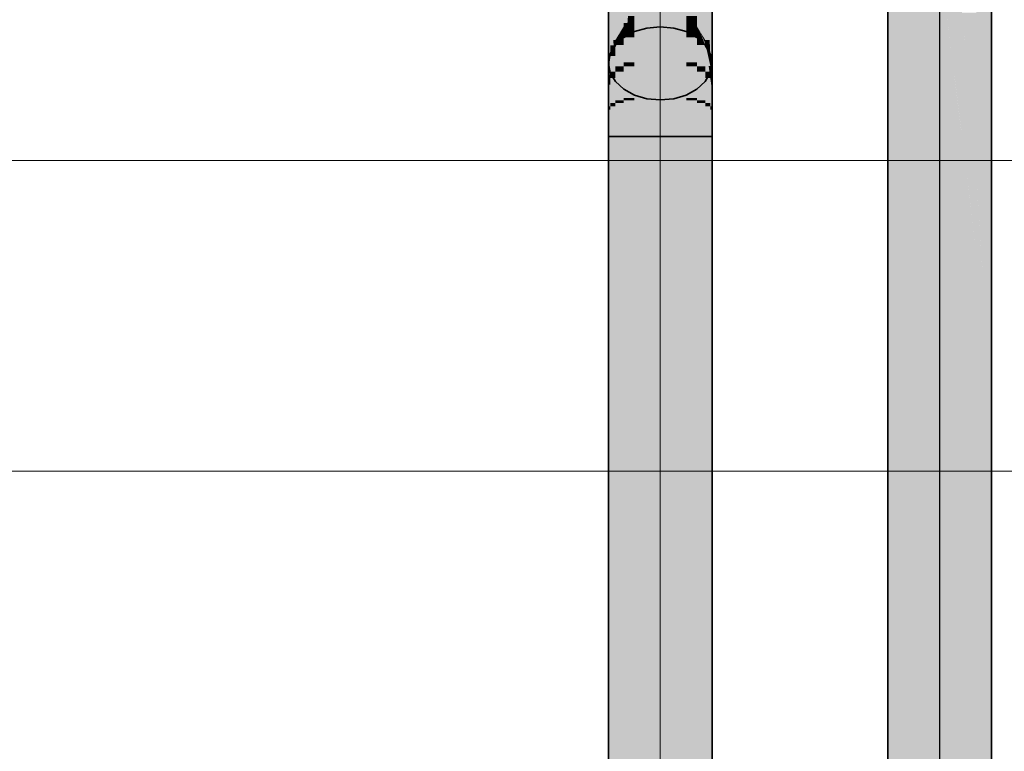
# Model space of a CAD drawing. Extents: x -350 to 540, y -53 to 541.
# Tile 227 of 256: x -195 to -176, y 176 to 190. Entities that reach past the tile are written whole.
import ezdxf
from ezdxf.lldxf.tags import DXFTag

# ---------------------------------------------------------------- set-up
doc = ezdxf.new("R2010")
doc.units = 0
doc.layers.get('0').update_dxf_attribs({"lineweight": 35})
doc.layers.add('5_OG-SCHRAFF-FILL', color=7, linetype='Continuous', lineweight=25)
for name, color, linetype, lineweight, true_color in [('L_Abluft', 7, 'Continuous', 35, 0xf7d209), ('L_Abluft-Shading', 7, 'Continuous', 35, 0xf7d209), ('L_Zuluft', 6, 'Continuous', 35, 0xff00ff), ('L_Zuluft-Shading', 6, 'Continuous', 35, 0xff00ff)]:
    doc.layers.add(name, color=color, linetype=linetype, lineweight=lineweight, true_color=true_color)
tags = doc.linetypes.add('STRICHPUNKT2', pattern=[12.7, 6.35, -3.175, 0, -3.175]).pattern_tags.tags
tags[10:11] = [DXFTag(74, 4), DXFTag(75, 0), DXFTag(340, '0'), DXFTag(46, 0.0), DXFTag(50, 0.0), DXFTag(44, 0.0), DXFTag(45, 0.0)]
tags[8:9] = [DXFTag(74, 4), DXFTag(75, 0), DXFTag(340, '0'), DXFTag(46, 0.0), DXFTag(50, 0.0), DXFTag(44, 0.0), DXFTag(45, 0.0)]
tags[6:7] = [DXFTag(74, 4), DXFTag(75, 0), DXFTag(340, '0'), DXFTag(46, 0.0), DXFTag(50, 0.0), DXFTag(44, 0.0), DXFTag(45, 0.0)]
tags[4:5] = [DXFTag(74, 4), DXFTag(75, 0), DXFTag(340, '0'), DXFTag(46, 0.0), DXFTag(50, 0.0), DXFTag(44, 0.0), DXFTag(45, 0.0)]

# ---------------------------------------------------------------- blocks, each defined once
blk = doc.blocks.new('Shading-A06HSWBSNL', base_point=(-181.641, 191.433))
at = {"layer": 'L_Abluft-Shading', "color": 42, "true_color": 0xc0a307}
for points in [[(-183.15, 191.966), (-183.348, 191.966), (-183.141, 192.078)], [(-183.141, 191.577), (-183.181, 191.577), (-183.141, 192.078)], [(-181.933, 191.966), (-182.141, 191.966), (-182.141, 192.078)], [(-183.181, 191.577), (-183.15, 191.966), (-183.348, 191.966)], [(-183.181, 191.577), (-183.348, 191.577), (-183.348, 191.966)], [(-181.933, 190.546), (-182.141, 190.546), (-181.933, 191.966)], [(-182.141, 190.546), (-181.933, 191.966), (-182.141, 191.966)], [(-183.226, 191.017), (-183.348, 191.017), (-183.181, 191.577)], [(-183.348, 191.017), (-183.181, 191.577), (-183.348, 191.577)], [(-183.141, 191.482), (-183.189, 191.482), (-183.181, 191.577)], [(-183.141, 191.482), (-183.141, 191.577), (-183.181, 191.577)], [(-183.141, 190.546), (-183.265, 190.546), (-183.141, 191.482)], [(-183.265, 190.546), (-183.141, 191.482), (-183.189, 191.482)], [(-183.275, 190.416), (-183.226, 191.017), (-183.348, 191.017)], [(-183.275, 190.416), (-183.348, 190.416), (-183.348, 191.017)], [(-183.141, 190.347), (-183.348, 190.347), (-183.141, 190.546)], [(-183.348, 190.347), (-183.275, 190.416), (-183.348, 190.416)], [(-183.275, 190.416), (-183.141, 190.546), (-183.265, 190.546)], [(-181.933, 190.347), (-181.933, 190.546), (-182.141, 190.546)], [(-181.933, 190.347), (-182.141, 190.347), (-182.141, 190.546)], [(-183.141, 190.247), (-183.348, 190.247), (-183.141, 190.347)], [(-183.348, 190.247), (-183.141, 190.347), (-183.348, 190.347)], [(-183.348, 190.134), (-183.141, 190.247), (-183.348, 190.247)], [(-181.933, 190.247), (-182.141, 190.247), (-181.933, 190.347)], [(-182.141, 190.247), (-181.933, 190.347), (-182.141, 190.347)], [(-181.933, 190.134), (-181.933, 190.247), (-182.141, 190.247)]]:
    blk.add_solid(points, dxfattribs=at)
at = {"layer": 'L_Abluft-Shading', "color": 42, "true_color": 0xccad07}
for points in [[(-182.899, 192.078), (-183.141, 192.078), (-182.899, 192.149)], [(-182.899, 190.67), (-183.141, 190.67), (-182.899, 192.078)], [(-183.141, 190.67), (-182.899, 192.078), (-183.141, 192.078)], [(-182.141, 192.078), (-182.382, 192.078), (-182.382, 192.149)], [(-182.141, 190.67), (-182.382, 190.67), (-182.141, 192.078)], [(-182.382, 190.67), (-182.141, 192.078), (-182.382, 192.078)], [(-183.141, 190.546), (-182.899, 190.67), (-183.141, 190.67)], [(-182.899, 190.546), (-183.141, 190.546), (-182.899, 190.67)], [(-182.141, 190.546), (-182.141, 190.67), (-182.382, 190.67)], [(-182.141, 190.546), (-182.382, 190.546), (-182.382, 190.67)], [(-182.899, 190.317), (-183.141, 190.317), (-182.899, 190.546)], [(-183.141, 190.317), (-182.899, 190.546), (-183.141, 190.546)], [(-182.141, 190.317), (-182.382, 190.317), (-182.141, 190.546)], [(-182.382, 190.317), (-182.141, 190.546), (-182.382, 190.546)], [(-183.141, 190.247), (-182.899, 190.317), (-183.141, 190.317)], [(-182.141, 190.247), (-182.141, 190.317), (-182.382, 190.317)]]:
    blk.add_solid(points, dxfattribs=at)
at = {"layer": 'L_Abluft-Shading', "color": 42, "true_color": 0xd2b207}
for points in [[(-182.641, 192.149), (-182.899, 192.149), (-182.641, 192.173)], [(-182.641, 190.713), (-182.899, 190.713), (-182.641, 192.149)], [(-182.899, 190.713), (-182.641, 192.149), (-182.899, 192.149)], [(-182.382, 192.149), (-182.641, 192.149), (-182.641, 192.173)], [(-182.382, 190.713), (-182.641, 190.713), (-182.382, 192.149)], [(-182.641, 190.713), (-182.382, 192.149), (-182.641, 192.149)], [(-182.899, 190.67), (-182.641, 190.713), (-182.899, 190.713)], [(-182.641, 190.67), (-182.899, 190.67), (-182.641, 190.713)], [(-182.641, 190.341), (-182.899, 190.341), (-182.641, 190.67)], [(-182.899, 190.341), (-182.641, 190.67), (-182.899, 190.67)], [(-182.382, 190.67), (-182.382, 190.713), (-182.641, 190.713)], [(-182.382, 190.67), (-182.641, 190.67), (-182.641, 190.713)], [(-182.382, 190.341), (-182.641, 190.341), (-182.382, 190.67)], [(-182.641, 190.341), (-182.382, 190.67), (-182.641, 190.67)], [(-182.899, 190.317), (-182.641, 190.341), (-182.899, 190.341)], [(-182.382, 190.317), (-182.382, 190.341), (-182.641, 190.341)]]:
    blk.add_solid(points, dxfattribs=at)
at = {"layer": 'L_Abluft-Shading', "color": 54, "true_color": 0xb09606}
for points in [[(-183.348, 191.819), (-183.507, 191.819), (-183.348, 191.966)], [(-181.774, 191.819), (-181.933, 191.819), (-181.933, 191.966)], [(-183.348, 191.017), (-183.348, 191.819), (-183.507, 191.819)], [(-183.348, 191.017), (-183.507, 191.017), (-183.507, 191.819)], [(-181.774, 190.347), (-181.933, 190.347), (-181.774, 191.819)], [(-181.933, 190.347), (-181.774, 191.819), (-181.933, 191.819)], [(-183.348, 190.347), (-183.507, 190.347), (-183.348, 191.017)], [(-183.507, 190.347), (-183.348, 191.017), (-183.507, 191.017)], [(-183.507, 190.088), (-183.348, 190.347), (-183.507, 190.347)], [(-183.348, 190.134), (-183.478, 190.134), (-183.348, 190.347)], [(-181.774, 190.088), (-181.774, 190.347), (-181.933, 190.347)], [(-181.881, 190.261), (-181.933, 190.261), (-181.933, 190.347)], [(-181.831, 190.134), (-181.933, 190.134), (-181.881, 190.261)], [(-181.933, 190.134), (-181.881, 190.261), (-181.933, 190.261)], [(-181.774, 190.088), (-181.804, 190.088), (-181.881, 190.261)], [(-181.774, 190.021), (-181.788, 190.021), (-181.881, 190.261)], [(-183.398, 190.088), (-183.507, 190.088), (-183.348, 190.134)], [(-183.507, 190.088), (-183.348, 190.134), (-183.478, 190.134)], [(-183.507, 189.988), (-183.398, 190.088), (-183.507, 190.088)], [(-181.774, 189.988), (-181.831, 190.134), (-181.933, 190.134)], [(-181.774, 190.021), (-181.774, 190.088), (-181.804, 190.088)], [(-181.774, 189.988), (-181.774, 190.021), (-181.788, 190.021)]]:
    blk.add_solid(points, dxfattribs=at)
at = {"layer": 'L_Abluft-Shading', "color": 44, "true_color": 0x9c8505}
for points in [[(-183.507, 191.649), (-183.606, 191.649), (-183.507, 191.819)], [(-181.688, 190.088), (-181.774, 190.088), (-181.774, 191.819)], [(-181.675, 191.649), (-181.766, 191.649), (-181.774, 191.819)], [(-183.507, 190.088), (-183.507, 191.649), (-183.606, 191.649)], [(-183.507, 190.088), (-183.547, 190.088), (-183.606, 191.649)], [(-183.543, 189.979), (-183.606, 189.979), (-183.606, 191.649)], [(-181.675, 189.817), (-181.675, 191.649), (-181.766, 191.649)], [(-183.583, 189.857), (-183.606, 189.857), (-183.543, 189.979)], [(-183.606, 189.857), (-183.543, 189.979), (-183.606, 189.979)], [(-183.583, 189.857), (-183.507, 189.988), (-183.54, 189.988)], [(-183.543, 189.979), (-183.507, 190.088), (-183.547, 190.088)], [(-183.507, 189.988), (-183.54, 189.988), (-183.507, 190.088)], [(-181.698, 189.857), (-181.688, 190.088), (-181.774, 190.088)], [(-181.752, 190.021), (-181.774, 190.021), (-181.774, 190.088)], [(-181.759, 189.961), (-181.752, 190.021), (-181.774, 190.021)], [(-181.766, 189.988), (-181.774, 189.988), (-181.774, 190.021)], [(-181.759, 189.961), (-181.766, 189.988), (-181.774, 189.988)], [(-181.732, 189.961), (-181.759, 189.961), (-181.752, 190.021)], [(-181.677, 189.857), (-181.698, 189.857), (-181.688, 190.088)], [(-183.606, 189.817), (-183.583, 189.857), (-183.606, 189.857)], [(-181.698, 189.857), (-181.732, 189.961), (-181.759, 189.961)], [(-181.675, 189.817), (-181.677, 189.857), (-181.698, 189.857)]]:
    blk.add_solid(points, dxfattribs=at)
at = {"layer": 'L_Abluft-Shading', "color": 56, "true_color": 0x867204}
for points in [[(-183.606, 191.433), (-183.641, 191.433), (-183.606, 191.649)], [(-183.63, 191.498), (-183.635, 191.498), (-183.606, 191.649)], [(-181.647, 191.498), (-181.651, 191.498), (-181.675, 191.649)], [(-181.641, 191.433), (-181.675, 191.433), (-181.675, 191.649)], [(-183.638, 191.466), (-183.641, 191.466), (-183.635, 191.498)], [(-183.641, 191.433), (-183.63, 191.498), (-183.635, 191.498)], [(-183.641, 191.433), (-183.638, 191.466), (-183.641, 191.466)], [(-183.606, 189.817), (-183.641, 189.817), (-183.606, 191.433)], [(-183.641, 189.817), (-183.606, 191.433), (-183.641, 191.433)], [(-181.641, 189.817), (-181.675, 189.817), (-181.641, 191.433)], [(-181.675, 189.817), (-181.641, 191.433), (-181.675, 191.433)], [(-181.641, 191.433), (-181.647, 191.498), (-181.651, 191.498)], [(-181.641, 191.466), (-181.644, 191.466), (-181.647, 191.498)], [(-181.641, 191.433), (-181.641, 191.466), (-181.644, 191.466)], [(-183.641, 189.634), (-183.606, 189.817), (-183.641, 189.817)], [(-181.641, 189.634), (-181.641, 189.817), (-181.675, 189.817)]]:
    blk.add_solid(points, dxfattribs=at)
blk = doc.blocks.new('Shading-A06HSWDKNL', base_point=(-176.988, 194.278))
at = {"layer": 'L_Zuluft-Shading', "color": 212, "true_color": 0xcd00cd}
for points in [[(-176.381, 187.468), (-176.539, 187.468), (-176.381, 198.21)], [(-176.539, 187.468), (-176.381, 198.21), (-176.539, 198.21)], [(-177.954, 176.425), (-178.043, 176.425), (-177.954, 196.693)], [(-178.043, 176.425), (-177.955, 196.412), (-178.113, 196.412)], [(-178.044, 176.753), (-178.113, 176.753), (-178.113, 196.412)], [(-176.381, 185.054), (-176.381, 187.468), (-176.539, 187.468)], [(-176.503, 186.913), (-176.539, 186.913), (-176.539, 187.468)], [(-176.381, 185.054), (-176.503, 186.913), (-176.539, 186.913)], [(-176.457, 185.951), (-176.539, 185.951), (-176.539, 186.913)], [(-176.439, 185.054), (-176.457, 185.951), (-176.539, 185.951)], [(-176.381, 184.536), (-176.539, 184.536), (-176.539, 185.951)], [(-176.381, 185.054), (-176.439, 185.054), (-176.457, 185.951)], [(-176.381, 184.536), (-176.381, 185.054), (-176.439, 185.054)], [(-176.381, 171.175), (-176.539, 171.175), (-176.381, 184.536)], [(-176.539, 171.175), (-176.381, 184.536), (-176.539, 184.536)], [(-178.043, 176.425), (-178.113, 176.425), (-178.113, 176.753)], [(-178.043, 176.425), (-178.044, 176.753), (-178.113, 176.753)], [(-178.113, 160.646), (-178.043, 176.425), (-178.113, 176.425)], [(-178.045, 176.003), (-177.954, 176.003), (-178.043, 176.425)], [(-177.954, 176.003), (-177.954, 176.425), (-178.043, 176.425)]]:
    blk.add_solid(points, dxfattribs=at)
at = {"layer": 'L_Zuluft-Shading', "color": 214, "true_color": 0xb000b0}
for points in [[(-176.281, 185.054), (-176.381, 185.054), (-176.281, 198.21)], [(-176.381, 185.054), (-176.281, 198.21), (-176.381, 198.21)], [(-178.113, 177.335), (-178.212, 177.335), (-178.113, 194.58)], [(-178.212, 177.335), (-178.113, 194.58), (-178.212, 194.58)], [(-176.281, 183.536), (-176.281, 185.054), (-176.381, 185.054)], [(-176.346, 184.536), (-176.381, 184.536), (-176.381, 185.054)], [(-176.281, 183.536), (-176.346, 184.536), (-176.381, 184.536)], [(-176.281, 183.536), (-176.381, 183.536), (-176.381, 184.536)], [(-176.281, 170.839), (-176.381, 170.839), (-176.281, 183.536)], [(-176.381, 170.839), (-176.281, 183.536), (-176.381, 183.536)], [(-178.212, 176.753), (-178.113, 176.753), (-178.212, 177.335)], [(-178.113, 176.753), (-178.113, 177.335), (-178.212, 177.335)], [(-178.212, 160.646), (-178.113, 160.646), (-178.212, 176.753)], [(-178.113, 160.646), (-178.212, 176.753), (-178.113, 176.753)]]:
    blk.add_solid(points, dxfattribs=at)
at = {"layer": 'L_Zuluft-Shading', "color": 214, "true_color": 0x900090}
for points in [[(-176.247, 183.536), (-176.281, 183.536), (-176.247, 198.21)], [(-176.281, 183.536), (-176.247, 198.21), (-176.281, 198.21)], [(-178.212, 177.71), (-178.247, 177.71), (-178.212, 192.614)], [(-178.247, 177.71), (-178.212, 192.614), (-178.247, 192.614)], [(-176.247, 183.019), (-176.247, 183.536), (-176.281, 183.536)], [(-176.247, 183.019), (-176.281, 183.019), (-176.281, 183.536)], [(-176.247, 170.882), (-176.281, 170.882), (-176.247, 183.019)], [(-176.281, 170.882), (-176.247, 183.019), (-176.281, 183.019)], [(-178.247, 177.335), (-178.212, 177.335), (-178.247, 177.71)], [(-178.212, 177.335), (-178.212, 177.71), (-178.247, 177.71)], [(-178.247, 160.646), (-178.212, 160.646), (-178.247, 177.335)], [(-178.212, 160.646), (-178.247, 177.335), (-178.212, 177.335)]]:
    blk.add_solid(points, dxfattribs=at)
at = {"layer": 'L_Zuluft-Shading', "color": 212, "true_color": 0xe400e4}
for points in [[(-177.747, 176.003), (-177.954, 176.003), (-177.747, 195.278)], [(-177.954, 176.003), (-177.747, 195.278), (-177.954, 195.278)], [(-176.539, 187.468), (-176.539, 190.614), (-176.747, 190.614)], [(-176.704, 189.968), (-176.747, 189.968), (-176.747, 190.614)], [(-176.539, 187.468), (-176.704, 189.968), (-176.747, 189.968)], [(-176.665, 188.986), (-176.747, 188.986), (-176.747, 189.968)], [(-176.595, 187.468), (-176.665, 188.986), (-176.747, 188.986)], [(-176.616, 187.683), (-176.747, 187.683), (-176.747, 188.986)], [(-176.539, 187.468), (-176.595, 187.468), (-176.665, 188.986)], [(-176.654, 186.913), (-176.616, 187.683), (-176.747, 187.683)], [(-176.539, 185.951), (-176.747, 185.951), (-176.747, 187.683)], [(-176.539, 186.913), (-176.654, 186.913), (-176.616, 187.683)], [(-176.539, 186.913), (-176.539, 187.468), (-176.595, 187.468)], [(-176.539, 185.951), (-176.539, 186.913), (-176.654, 186.913)], [(-176.539, 171.723), (-176.747, 171.723), (-176.539, 185.951)], [(-176.747, 171.723), (-176.539, 185.951), (-176.747, 185.951)]]:
    blk.add_solid(points, dxfattribs=at)
at = {"layer": 'L_Zuluft-Shading', "color": 6, "true_color": 0xf500f5}
for points in [[(-177.505, 175.137), (-177.747, 175.137), (-177.505, 193.546)], [(-177.747, 175.137), (-177.505, 193.546), (-177.747, 193.546)], [(-176.857, 189.968), (-176.863, 191.132), (-176.988, 191.132)], [(-176.817, 189.614), (-176.988, 189.614), (-176.988, 191.132)], [(-176.747, 189.968), (-176.857, 189.968), (-176.863, 191.132)], [(-176.747, 189.968), (-176.747, 190.614), (-176.811, 190.614)], [(-176.747, 188.986), (-176.747, 189.968), (-176.857, 189.968)], [(-176.909, 188.986), (-176.817, 189.614), (-176.988, 189.614)], [(-176.747, 187.683), (-176.988, 187.683), (-176.988, 189.614)], [(-176.747, 188.986), (-176.909, 188.986), (-176.817, 189.614)], [(-176.747, 187.683), (-176.747, 188.986), (-176.909, 188.986)], [(-176.747, 172.447), (-176.988, 172.447), (-176.747, 187.683)], [(-176.988, 172.447), (-176.747, 187.683), (-176.988, 187.683)]]:
    blk.add_solid(points, dxfattribs=at)
at = {"layer": 'L_Zuluft-Shading', "color": 6, "true_color": 0xfd00fd}
for points in [[(-177.247, 174.214), (-177.505, 174.214), (-177.247, 191.614)], [(-177.505, 174.214), (-177.247, 191.614), (-177.505, 191.614)], [(-176.988, 189.614), (-177.247, 189.614), (-177.247, 191.614)], [(-176.988, 189.614), (-176.988, 191.132), (-177.184, 191.132)], [(-176.988, 173.296), (-177.247, 173.296), (-176.988, 189.614)], [(-177.247, 173.296), (-176.988, 189.614), (-177.247, 189.614)]]:
    blk.add_solid(points, dxfattribs=at)
blk = doc.blocks.new('Shading-A06HSWDUNL', base_point=(-183.606, 189.817))
at = {"layer": 'L_Abluft-Shading', "color": 42, "true_color": 0xc9ab07}
for points in [[(-183.141, 190.134), (-183.348, 190.134), (-183.141, 190.247)], [(-181.933, 190.134), (-182.141, 190.134), (-182.141, 190.247)], [(-183.141, 189.653), (-183.348, 189.653), (-183.141, 190.134)], [(-183.348, 189.653), (-183.141, 190.134), (-183.348, 190.134)], [(-181.933, 189.653), (-182.141, 189.653), (-181.933, 190.134)], [(-182.141, 189.653), (-181.933, 190.134), (-182.141, 190.134)], [(-183.348, 189.574), (-183.141, 189.653), (-183.348, 189.653)], [(-181.933, 189.574), (-181.933, 189.653), (-182.141, 189.653)]]:
    blk.add_solid(points, dxfattribs=at)
at = {"layer": 'L_Abluft-Shading', "color": 52, "true_color": 0xd6b607}
for points in [[(-182.899, 190.247), (-183.141, 190.247), (-182.899, 190.317)], [(-182.899, 189.703), (-183.141, 189.703), (-182.899, 190.247)], [(-183.141, 189.703), (-182.899, 190.247), (-183.141, 190.247)], [(-182.141, 190.247), (-182.382, 190.247), (-182.382, 190.317)], [(-182.141, 189.703), (-182.382, 189.703), (-182.141, 190.247)], [(-182.382, 189.703), (-182.141, 190.247), (-182.382, 190.247)], [(-183.141, 189.574), (-183.348, 189.574), (-183.141, 189.653)], [(-183.141, 189.653), (-182.899, 189.703), (-183.141, 189.703)], [(-182.141, 189.653), (-182.141, 189.703), (-182.382, 189.703)], [(-181.933, 189.574), (-182.141, 189.574), (-182.141, 189.653)], [(-183.141, 188.962), (-183.348, 188.962), (-183.141, 189.574)], [(-183.348, 188.962), (-183.141, 189.574), (-183.348, 189.574)], [(-181.933, 188.962), (-182.141, 188.962), (-181.933, 189.574)], [(-182.141, 188.962), (-181.933, 189.574), (-182.141, 189.574)], [(-183.348, 188.921), (-183.141, 188.962), (-183.348, 188.962)], [(-181.933, 188.921), (-181.933, 188.962), (-182.141, 188.962)]]:
    blk.add_solid(points, dxfattribs=at)
at = {"layer": 'L_Abluft-Shading', "color": 52, "true_color": 0xdcbb08}
for points in [[(-182.641, 190.317), (-182.899, 190.317), (-182.641, 190.341)], [(-182.641, 189.72), (-182.899, 189.72), (-182.641, 190.317)], [(-182.899, 189.72), (-182.641, 190.317), (-182.899, 190.317)], [(-182.382, 190.317), (-182.641, 190.317), (-182.641, 190.341)], [(-182.382, 189.72), (-182.641, 189.72), (-182.382, 190.317)], [(-182.641, 189.72), (-182.382, 190.317), (-182.641, 190.317)], [(-182.899, 189.703), (-182.641, 189.72), (-182.899, 189.72)], [(-182.382, 189.703), (-182.382, 189.72), (-182.641, 189.72)], [(-183.348, 188.921), (-183.141, 188.921), (-183.141, 188.962)], [(-183.348, 188.22), (-183.141, 188.22), (-183.348, 188.921)], [(-183.141, 188.22), (-183.348, 188.921), (-183.141, 188.921)], [(-182.141, 188.921), (-181.933, 188.921), (-182.141, 188.962)], [(-182.141, 188.22), (-181.933, 188.22), (-182.141, 188.921)], [(-181.933, 188.22), (-182.141, 188.921), (-181.933, 188.921)]]:
    blk.add_solid(points, dxfattribs=at)
at = {"layer": 'L_Abluft-Shading', "color": 54, "true_color": 0xa18905}
for points in [[(-183.507, 189.779), (-183.606, 189.779), (-183.507, 189.988)], [(-183.569, 189.857), (-183.583, 189.857), (-183.507, 189.988)], [(-181.756, 189.949), (-181.774, 189.949), (-181.774, 189.988)], [(-181.759, 189.961), (-181.762, 189.961), (-181.774, 189.988)], [(-183.595, 189.817), (-183.606, 189.817), (-183.583, 189.857)], [(-183.606, 189.779), (-183.569, 189.857), (-183.583, 189.857)], [(-183.606, 189.779), (-183.595, 189.817), (-183.606, 189.817)], [(-181.691, 189.47), (-181.774, 189.47), (-181.756, 189.949)], [(-181.774, 189.47), (-181.756, 189.949), (-181.774, 189.949)], [(-181.756, 189.949), (-181.759, 189.961), (-181.762, 189.961)], [(-181.752, 189.949), (-181.756, 189.949), (-181.759, 189.961)], [(-181.712, 189.857), (-181.752, 189.949), (-181.756, 189.949)], [(-181.675, 189.779), (-181.718, 189.779), (-181.756, 189.949)], [(-181.675, 189.585), (-181.707, 189.585), (-181.756, 189.949)], [(-181.698, 189.857), (-181.712, 189.857), (-181.752, 189.949)], [(-181.675, 189.779), (-181.698, 189.857), (-181.712, 189.857)], [(-181.675, 189.817), (-181.686, 189.817), (-181.698, 189.857)], [(-181.675, 189.779), (-181.675, 189.817), (-181.686, 189.817)], [(-183.507, 189.47), (-183.606, 189.47), (-183.507, 189.779)], [(-183.606, 189.47), (-183.507, 189.779), (-183.606, 189.779)], [(-181.675, 189.585), (-181.675, 189.779), (-181.718, 189.779)], [(-183.606, 189.349), (-183.507, 189.47), (-183.606, 189.47)], [(-181.675, 189.349), (-181.691, 189.47), (-181.774, 189.47)], [(-181.675, 189.349), (-181.675, 189.585), (-181.707, 189.585)]]:
    blk.add_solid(points, dxfattribs=at)
at = {"layer": 'L_Abluft-Shading', "color": 42, "true_color": 0xb79b06}
for points in [[(-183.348, 189.988), (-183.507, 189.988), (-183.348, 190.134)], [(-183.348, 189.574), (-183.507, 189.574), (-183.348, 189.988)], [(-183.507, 189.574), (-183.348, 189.988), (-183.507, 189.988)], [(-181.774, 189.988), (-181.933, 189.988), (-181.933, 190.134)], [(-181.774, 189.574), (-181.933, 189.574), (-181.774, 189.988)], [(-181.933, 189.574), (-181.774, 189.988), (-181.933, 189.988)], [(-183.507, 189.47), (-183.348, 189.574), (-183.507, 189.574)], [(-181.774, 189.47), (-181.774, 189.574), (-181.933, 189.574)]]:
    blk.add_solid(points, dxfattribs=at)
at = {"layer": 'L_Abluft-Shading', "color": 56, "true_color": 0x887304}
for points in [[(-183.606, 189.779), (-183.614, 189.779), (-183.606, 189.817)], [(-181.667, 189.779), (-181.675, 189.779), (-181.675, 189.817)], [(-183.62, 189.634), (-183.641, 189.634), (-183.606, 189.779)], [(-183.641, 189.634), (-183.606, 189.779), (-183.614, 189.779)], [(-183.606, 189.419), (-183.641, 189.419), (-183.606, 189.779)], [(-183.641, 189.419), (-183.62, 189.634), (-183.641, 189.634)], [(-181.661, 189.634), (-181.667, 189.779), (-181.675, 189.779)], [(-181.656, 189.585), (-181.675, 189.585), (-181.675, 189.779)], [(-181.641, 189.634), (-181.661, 189.634), (-181.667, 189.779)], [(-181.641, 189.419), (-181.641, 189.634), (-181.661, 189.634)], [(-183.606, 189.349), (-183.641, 189.349), (-183.606, 189.419)], [(-183.641, 189.349), (-183.606, 189.419), (-183.641, 189.419)], [(-181.662, 189.419), (-181.656, 189.585), (-181.675, 189.585)], [(-181.656, 189.349), (-181.675, 189.349), (-181.675, 189.585)], [(-181.641, 189.419), (-181.662, 189.419), (-181.656, 189.585)], [(-181.649, 189.251), (-181.641, 189.419), (-181.662, 189.419)], [(-181.641, 189.251), (-181.649, 189.251), (-181.641, 189.419)], [(-183.641, 189.22), (-183.606, 189.349), (-183.641, 189.349)], [(-181.649, 189.251), (-181.656, 189.349), (-181.675, 189.349)], [(-181.641, 189.22), (-181.641, 189.251), (-181.649, 189.251)]]:
    blk.add_solid(points, dxfattribs=at)
at = {"layer": 'L_Abluft-Shading', "color": 40, "true_color": 0xe5c208}
for points in [[(-182.899, 189.653), (-183.141, 189.653), (-182.899, 189.703)], [(-182.899, 188.988), (-183.141, 188.988), (-182.899, 189.653)], [(-183.141, 188.988), (-182.899, 189.653), (-183.141, 189.653)], [(-182.141, 189.653), (-182.382, 189.653), (-182.382, 189.703)], [(-182.141, 188.988), (-182.382, 188.988), (-182.141, 189.653)], [(-182.382, 188.988), (-182.141, 189.653), (-182.382, 189.653)], [(-183.141, 188.962), (-182.899, 188.988), (-183.141, 188.988)], [(-182.141, 188.962), (-182.141, 188.988), (-182.382, 188.988)]]:
    blk.add_solid(points, dxfattribs=at)
at = {"layer": 'L_Abluft-Shading', "color": 40, "true_color": 0xecc908}
for points in [[(-182.641, 189.703), (-182.899, 189.703), (-182.641, 189.72)], [(-182.641, 188.996), (-182.899, 188.996), (-182.641, 189.703)], [(-182.899, 188.996), (-182.641, 189.703), (-182.899, 189.703)], [(-182.382, 189.703), (-182.641, 189.703), (-182.641, 189.72)], [(-182.382, 188.996), (-182.641, 188.996), (-182.382, 189.703)], [(-182.641, 188.996), (-182.382, 189.703), (-182.641, 189.703)], [(-183.141, 188.962), (-182.899, 188.962), (-182.899, 188.988)], [(-183.141, 188.22), (-182.899, 188.22), (-183.141, 188.962)], [(-182.899, 188.22), (-183.141, 188.962), (-182.899, 188.962)], [(-182.899, 188.988), (-182.641, 188.996), (-182.899, 188.996)], [(-182.382, 188.988), (-182.382, 188.996), (-182.641, 188.996)], [(-182.382, 188.962), (-182.141, 188.962), (-182.382, 188.988)], [(-182.382, 188.22), (-182.141, 188.22), (-182.382, 188.962)], [(-182.141, 188.22), (-182.382, 188.962), (-182.141, 188.962)]]:
    blk.add_solid(points, dxfattribs=at)
at = {"layer": 'L_Abluft-Shading', "color": 54, "true_color": 0xa78e06}
for points in [[(-183.507, 189.349), (-183.606, 189.349), (-183.507, 189.47)], [(-181.675, 189.349), (-181.774, 189.349), (-181.774, 189.47)], [(-183.507, 188.867), (-183.606, 188.867), (-183.507, 189.349)], [(-183.606, 188.867), (-183.507, 189.349), (-183.606, 189.349)], [(-181.675, 188.867), (-181.774, 188.867), (-181.675, 189.349)], [(-181.774, 188.867), (-181.675, 189.349), (-181.774, 189.349)], [(-183.606, 188.805), (-183.507, 188.867), (-183.606, 188.867)], [(-181.675, 188.805), (-181.675, 188.867), (-181.774, 188.867)]]:
    blk.add_solid(points, dxfattribs=at)
at = {"layer": 'L_Abluft-Shading', "color": 42, "true_color": 0xc1a407}
for points in [[(-183.348, 189.47), (-183.507, 189.47), (-183.348, 189.574)], [(-183.348, 188.921), (-183.507, 188.921), (-183.348, 189.47)], [(-183.507, 188.921), (-183.348, 189.47), (-183.507, 189.47)], [(-181.774, 189.47), (-181.933, 189.47), (-181.933, 189.574)], [(-181.774, 188.921), (-181.933, 188.921), (-181.774, 189.47)], [(-181.933, 188.921), (-181.774, 189.47), (-181.933, 189.47)], [(-183.507, 188.867), (-183.348, 188.921), (-183.507, 188.921)], [(-181.774, 188.867), (-181.774, 188.921), (-181.933, 188.921)]]:
    blk.add_solid(points, dxfattribs=at)
at = {"layer": 'L_Abluft-Shading', "color": 56, "true_color": 0x8a7505}
for points in [[(-183.606, 189.22), (-183.641, 189.22), (-183.606, 189.349)], [(-183.606, 188.805), (-183.641, 188.805), (-183.606, 189.22)], [(-183.641, 188.805), (-183.606, 189.22), (-183.641, 189.22)], [(-181.649, 189.251), (-181.662, 189.251), (-181.675, 189.349)], [(-181.641, 189.081), (-181.675, 189.081), (-181.675, 189.349)], [(-181.641, 189.081), (-181.649, 189.251), (-181.662, 189.251)], [(-181.641, 189.22), (-181.647, 189.22), (-181.649, 189.251)], [(-181.641, 189.081), (-181.641, 189.22), (-181.647, 189.22)], [(-181.641, 188.805), (-181.675, 188.805), (-181.641, 189.081)], [(-181.675, 188.805), (-181.641, 189.081), (-181.675, 189.081)], [(-183.641, 188.738), (-183.606, 188.805), (-183.641, 188.805)], [(-181.641, 188.738), (-181.641, 188.805), (-181.675, 188.805)]]:
    blk.add_solid(points, dxfattribs=at)
at = {"layer": 'L_Abluft-Shading', "color": 54, "true_color": 0xaa9106}
for points in [[(-183.606, 188.805), (-183.507, 188.805), (-183.507, 188.867)], [(-181.774, 188.805), (-181.675, 188.805), (-181.774, 188.867)], [(-183.606, 188.22), (-183.507, 188.22), (-183.606, 188.805)], [(-183.507, 188.22), (-183.606, 188.805), (-183.507, 188.805)], [(-181.774, 188.22), (-181.675, 188.22), (-181.774, 188.805)], [(-181.675, 188.22), (-181.774, 188.805), (-181.675, 188.805)]]:
    blk.add_solid(points, dxfattribs=at)
at = {"layer": 'L_Abluft-Shading', "color": 42, "true_color": 0xc6a807}
for points in [[(-183.507, 188.867), (-183.348, 188.867), (-183.348, 188.921)], [(-183.507, 188.22), (-183.348, 188.22), (-183.507, 188.867)], [(-183.348, 188.22), (-183.507, 188.867), (-183.348, 188.867)], [(-181.933, 188.867), (-181.774, 188.867), (-181.933, 188.921)], [(-181.933, 188.22), (-181.774, 188.22), (-181.933, 188.867)], [(-181.774, 188.22), (-181.933, 188.867), (-181.774, 188.867)]]:
    blk.add_solid(points, dxfattribs=at)
at = {"layer": 'L_Abluft-Shading', "color": 40, "true_color": 0xf4d008}
for points in [[(-182.899, 188.988), (-182.641, 188.988), (-182.641, 188.996)], [(-182.899, 188.22), (-182.641, 188.22), (-182.899, 188.988)], [(-182.641, 188.22), (-182.899, 188.988), (-182.641, 188.988)], [(-182.641, 188.988), (-182.382, 188.988), (-182.641, 188.996)], [(-182.641, 188.22), (-182.382, 188.22), (-182.641, 188.988)], [(-182.382, 188.22), (-182.641, 188.988), (-182.382, 188.988)]]:
    blk.add_solid(points, dxfattribs=at)
at = {"layer": 'L_Abluft-Shading', "color": 44, "true_color": 0x8b7605}
for points in [[(-183.641, 188.738), (-183.606, 188.738), (-183.606, 188.805)], [(-183.641, 188.22), (-183.606, 188.22), (-183.641, 188.738)], [(-183.606, 188.22), (-183.641, 188.738), (-183.606, 188.738)], [(-181.675, 188.738), (-181.641, 188.738), (-181.675, 188.805)], [(-181.675, 188.22), (-181.641, 188.22), (-181.675, 188.738)], [(-181.641, 188.22), (-181.675, 188.738), (-181.641, 188.738)]]:
    blk.add_solid(points, dxfattribs=at)
blk = doc.blocks.new('Shading-A06HSWE4NL', base_point=(-182.382, 159.869))
at = {"layer": 'L_Abluft-Shading', "color": 44, "true_color": 0x8b7605}
for points in [[(-183.606, 161.23), (-183.641, 161.23), (-183.606, 188.22)], [(-183.641, 161.23), (-183.606, 188.22), (-183.641, 188.22)], [(-181.641, 158.862), (-181.675, 158.862), (-181.641, 188.22)], [(-181.675, 158.862), (-181.641, 188.22), (-181.675, 188.22)]]:
    blk.add_solid(points, dxfattribs=at)
at = {"layer": 'L_Abluft-Shading', "color": 54, "true_color": 0xaa9106}
for points in [[(-183.507, 161.23), (-183.606, 161.23), (-183.507, 188.22)], [(-183.606, 161.23), (-183.507, 188.22), (-183.606, 188.22)], [(-181.675, 159.032), (-181.774, 159.032), (-181.675, 188.22)], [(-181.774, 159.032), (-181.675, 188.22), (-181.774, 188.22)]]:
    blk.add_solid(points, dxfattribs=at)
at = {"layer": 'L_Abluft-Shading', "color": 42, "true_color": 0xc6a807}
for points in [[(-183.348, 161.156), (-183.507, 161.156), (-183.348, 188.22)], [(-183.507, 161.156), (-183.348, 188.22), (-183.507, 188.22)], [(-181.774, 159.268), (-181.933, 159.268), (-181.774, 188.22)], [(-181.933, 159.268), (-181.774, 188.22), (-181.933, 188.22)]]:
    blk.add_solid(points, dxfattribs=at)
at = {"layer": 'L_Abluft-Shading', "color": 52, "true_color": 0xddbc08}
for points in [[(-183.141, 161.002), (-183.348, 161.002), (-183.141, 188.22)], [(-183.348, 161.002), (-183.141, 188.22), (-183.348, 188.22)], [(-181.933, 159.554), (-182.141, 159.554), (-181.933, 188.22)], [(-182.141, 159.554), (-181.933, 188.22), (-182.141, 188.22)]]:
    blk.add_solid(points, dxfattribs=at)
at = {"layer": 'L_Abluft-Shading', "color": 40, "true_color": 0xedca08}
for points in [[(-182.899, 160.78), (-183.141, 160.78), (-182.899, 188.22)], [(-183.141, 160.78), (-182.899, 188.22), (-183.141, 188.22)], [(-182.141, 159.869), (-182.382, 159.869), (-182.141, 188.22)], [(-182.382, 159.869), (-182.141, 188.22), (-182.382, 188.22)]]:
    blk.add_solid(points, dxfattribs=at)
at = {"layer": 'L_Abluft-Shading', "color": 40, "true_color": 0xf5d108}
for points in [[(-182.641, 160.504), (-182.899, 160.504), (-182.641, 188.22)], [(-182.899, 160.504), (-182.641, 188.22), (-182.899, 188.22)], [(-182.382, 160.193), (-182.641, 160.193), (-182.382, 188.22)], [(-182.641, 160.193), (-182.382, 188.22), (-182.641, 188.22)]]:
    blk.add_solid(points, dxfattribs=at)
blk = doc.blocks.new('Referenz-A06HSWJKNL', base_point=(-324.951, -4.103))
at = {"layer": '5_OG-SCHRAFF-FILL', "color": 0, "lineweight": 13}
for p, q in [((-230.844, 187.754), (-80.452, 187.754)), ((-230.844, 181.754), (-80.452, 181.754))]:
    blk.add_line(p, q, dxfattribs=at)
blk = doc.blocks.new('Wickelfalzrohr-A06HSWL4NL', base_point=(-178.247, 160.646))
at = {"color": 0, "linetype": 'ByBlock', "lineweight": -2, "ltscale": 0.35}
for p, q in [((-178.247, 198.21), (-178.247, 160.646)), ((-176.247, 160.646), (-176.247, 198.21))]:
    blk.add_line(p, q, dxfattribs=at)
at = {"color": 0, "linetype": 'STRICHPUNKT2', "lineweight": 25, "ltscale": 0.25}
blk.add_line((-177.247, 198.21), (-177.247, 160.646), dxfattribs=at)
blk = doc.blocks.new('Wickelfalzrohr-A06HSWR8NL', base_point=(-183.641, 106.78))
at = {"color": 0, "linetype": 'ByBlock', "lineweight": -2, "ltscale": 0.35}
for p, q in [((-183.641, 188.22), (-183.641, 160.114)), ((-183.055, 188.22), (-183.641, 188.22)), ((-182.226, 188.22), (-183.055, 188.22)), ((-181.641, 188.22), (-182.226, 188.22)), ((-181.641, 160.114), (-181.641, 188.22))]:
    blk.add_line(p, q, dxfattribs=at)
at = {"color": 0, "linetype": 'STRICHPUNKT2', "lineweight": 5, "ltscale": 0.13}
blk.add_line((-182.641, 160.114), (-182.641, 188.22), dxfattribs=at)
blk = doc.blocks.new('Bogen-A06HSWSQNL', base_point=(-183.641, 188.22))
at = {"color": 0, "linetype": 'ByBlock', "lineweight": -2, "ltscale": 0.35}
for p, q in [((-183.141, 190.247), (-183.348, 190.134)), ((-182.899, 190.317), (-183.141, 190.247)), ((-182.641, 190.341), (-182.899, 190.317)), ((-182.382, 190.317), (-182.641, 190.341)), ((-182.141, 190.247), (-182.382, 190.317)), ((-181.933, 190.134), (-182.141, 190.247)), ((-183.507, 189.988), (-183.606, 189.817)), ((-183.348, 190.134), (-183.507, 189.988)), ((-181.774, 189.988), (-181.933, 190.134)), ((-181.675, 189.817), (-181.774, 189.988)), ((-183.606, 189.817), (-183.641, 189.634)), ((-181.641, 189.634), (-181.675, 189.817)), ((-183.641, 189.634), (-183.606, 189.451)), ((-183.641, 189.22), (-183.641, 189.634)), ((-181.675, 189.451), (-181.641, 189.634)), ((-181.641, 189.22), (-181.641, 189.634)), ((-183.606, 189.451), (-183.507, 189.281)), ((-181.774, 189.281), (-181.675, 189.451)), ((-183.641, 188.738), (-183.641, 189.22)), ((-183.507, 189.281), (-183.348, 189.134)), ((-181.933, 189.134), (-181.774, 189.281)), ((-181.641, 188.738), (-181.641, 189.22)), ((-183.348, 189.134), (-183.141, 189.022)), ((-182.141, 189.022), (-181.933, 189.134)), ((-183.141, 189.022), (-182.899, 188.951)), ((-182.899, 188.951), (-182.641, 188.927)), ((-182.641, 188.927), (-182.382, 188.951)), ((-182.382, 188.951), (-182.141, 189.022)), ((-183.641, 188.22), (-183.641, 188.738)), ((-181.641, 188.22), (-181.641, 188.738)), ((-183.606, 188.22), (-183.641, 188.22)), ((-183.507, 188.22), (-183.606, 188.22)), ((-183.348, 188.22), (-183.507, 188.22)), ((-183.141, 188.22), (-183.348, 188.22)), ((-182.899, 188.22), (-183.141, 188.22)), ((-182.641, 188.22), (-182.899, 188.22)), ((-182.641, 188.22), (-182.382, 188.22)), ((-182.382, 188.22), (-182.141, 188.22)), ((-182.141, 188.22), (-181.933, 188.22)), ((-181.933, 188.22), (-181.774, 188.22)), ((-181.774, 188.22), (-181.675, 188.22)), ((-181.675, 188.22), (-181.641, 188.22))]:
    blk.add_line(p, q, dxfattribs=at)
at = {"color": 0, "linetype": 'STRICHPUNKT2', "lineweight": 5, "ltscale": 0.13}
for p, q in [((-182.641, 189.22), (-182.641, 189.634)), ((-182.641, 188.738), (-182.641, 189.22)), ((-182.641, 188.22), (-182.641, 188.738))]:
    blk.add_line(p, q, dxfattribs=at)
blk = doc.blocks.new('Wickelfalzrohr-A06HSWSUNL', base_point=(-183.641, 188.927))
at = {"color": 0, "linetype": 'ByBlock', "lineweight": -2, "ltscale": 0.35}
for p, q in [((-183.141, 192.078), (-183.348, 191.966)), ((-182.899, 192.149), (-183.141, 192.078)), ((-182.641, 192.173), (-182.899, 192.149)), ((-182.382, 192.149), (-182.641, 192.173)), ((-182.141, 192.078), (-182.382, 192.149)), ((-181.933, 191.966), (-182.141, 192.078)), ((-183.348, 191.966), (-183.507, 191.819)), ((-181.774, 191.819), (-181.933, 191.966)), ((-183.507, 191.819), (-183.606, 191.649)), ((-181.675, 191.649), (-181.774, 191.819)), ((-183.606, 191.649), (-183.641, 191.466)), ((-181.641, 191.466), (-181.675, 191.649)), ((-183.641, 191.466), (-183.606, 191.283)), ((-183.641, 189.634), (-183.641, 191.466)), ((-181.675, 191.283), (-181.641, 191.466)), ((-181.641, 189.634), (-181.641, 191.466)), ((-183.606, 191.283), (-183.507, 191.112)), ((-181.774, 191.112), (-181.675, 191.283)), ((-183.507, 191.112), (-183.348, 190.966)), ((-183.348, 190.966), (-183.141, 190.853)), ((-182.141, 190.853), (-181.933, 190.966)), ((-181.933, 190.966), (-181.774, 191.112)), ((-183.141, 190.853), (-182.899, 190.783)), ((-182.899, 190.783), (-182.641, 190.759)), ((-182.641, 190.759), (-182.382, 190.783)), ((-182.382, 190.783), (-182.141, 190.853)), ((-183.141, 190.247), (-183.348, 190.134)), ((-182.899, 190.317), (-183.141, 190.247)), ((-182.641, 190.341), (-182.899, 190.317)), ((-182.382, 190.317), (-182.641, 190.341)), ((-182.141, 190.247), (-182.382, 190.317)), ((-181.933, 190.134), (-182.141, 190.247)), ((-183.507, 189.988), (-183.606, 189.817)), ((-183.348, 190.134), (-183.507, 189.988)), ((-181.774, 189.988), (-181.933, 190.134)), ((-181.675, 189.817), (-181.774, 189.988)), ((-183.606, 189.817), (-183.641, 189.634)), ((-181.641, 189.634), (-181.675, 189.817)), ((-183.641, 189.634), (-183.606, 189.451)), ((-181.675, 189.451), (-181.641, 189.634)), ((-183.606, 189.451), (-183.507, 189.281)), ((-181.774, 189.281), (-181.675, 189.451)), ((-183.507, 189.281), (-183.348, 189.134)), ((-181.933, 189.134), (-181.774, 189.281)), ((-183.348, 189.134), (-183.141, 189.022)), ((-182.141, 189.022), (-181.933, 189.134)), ((-183.141, 189.022), (-182.899, 188.951)), ((-182.899, 188.951), (-182.641, 188.927)), ((-182.641, 188.927), (-182.382, 188.951)), ((-182.382, 188.951), (-182.141, 189.022))]:
    blk.add_line(p, q, dxfattribs=at)
at = {"color": 0, "linetype": 'STRICHPUNKT2', "lineweight": 5, "ltscale": 0.13}
blk.add_line((-182.641, 191.466), (-182.641, 189.634), dxfattribs=at)

msp = doc.modelspace()

# ---------------------------------------------------------------- block references
at = {"color": 251, "lineweight": 25, "ltscale": 0.25, "true_color": 0x585858}
msp.add_blockref('Referenz-A06HSWJKNL', (-324.951, -4.103), dxfattribs=at)
at = {"layer": 'L_Abluft'}
for name, p in [('Shading-A06HSWBSNL', (-181.641, 191.433)), ('Shading-A06HSWDUNL', (-183.606, 189.817)), ('Shading-A06HSWE4NL', (-182.382, 159.869))]:
    msp.add_blockref(name, p, dxfattribs=at)
at = {"layer": 'L_Abluft', "ltscale": 0.35}
for name, p in [('Wickelfalzrohr-A06HSWSUNL', (-183.641, 188.927)), ('Bogen-A06HSWSQNL', (-183.641, 188.22)), ('Wickelfalzrohr-A06HSWR8NL', (-183.641, 106.78))]:
    msp.add_blockref(name, p, dxfattribs=at)
at = {"layer": 'L_Zuluft'}
msp.add_blockref('Shading-A06HSWDKNL', (-176.988, 194.278), dxfattribs=at)
at = {"layer": 'L_Zuluft', "ltscale": 0.35}
msp.add_blockref('Wickelfalzrohr-A06HSWL4NL', (-178.247, 160.646), dxfattribs=at)

doc.saveas('drawing.dxf')
